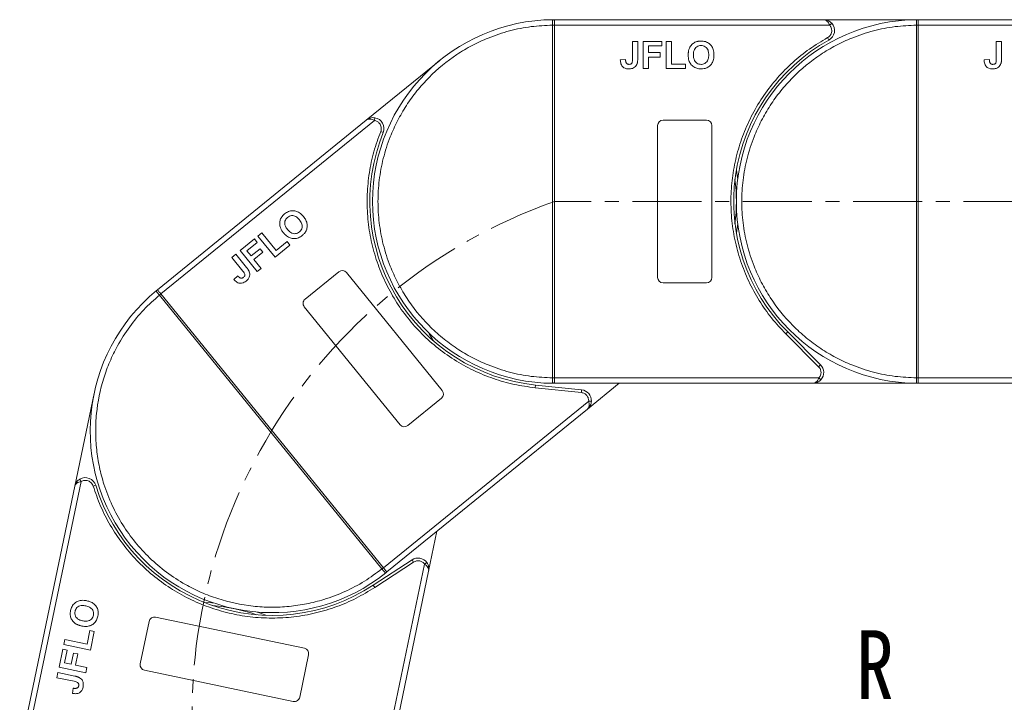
# Model space of a CAD drawing. Header units: millimetres. Extents: x -1004 to 529, y -22 to 1052.
# Tile 34 of 78: x -470 to -288, y 649 to 775. Entities that reach past the tile are written whole.
import ezdxf

# ---------------------------------------------------------------- set-up
doc = ezdxf.new("R2010")
doc.units = ezdxf.units.MM
doc.linetypes.add('CENTERX2', pattern=[20.32, 12.7, -2.54, 2.54, -2.54])
doc.styles.add('样式 1', font='仿宋_GB2312.ttf', dxfattribs={"width": 0.8, "height": 6})

msp = doc.modelspace()

# ---------------------------------------------------------------- linework, layer by layer
at = {"color": 7, "linetype": 'Continuous', "lineweight": 15}
for p, q in [((-371.466, 775.059), (-371.232, 775.06)), ((-321.66, 775.06), (-371.232, 775.06)), ((-304.232, 775.06), (-321.66, 775.06)), ((-320.542, 774.06), (-320.169, 774.393)), ((-304.466, 775.059), (-304.232, 775.06)), ((-254.66, 775.06), (-304.232, 775.06)), ((-371.582, 774.058), (-371.582, 774.061)), ((-371.582, 709.062), (-371.582, 774.058)), ((-371.582, 774.058), (-371.232, 774.058)), ((-371.232, 774.06), (-320.542, 774.06)), ((-371.232, 774.058), (-371.232, 709.062)), ((-304.582, 774.058), (-304.582, 774.061)), ((-304.582, 709.062), (-304.582, 774.058)), ((-304.582, 774.058), (-304.232, 774.058)), ((-304.232, 774.06), (-253.542, 774.06)), ((-304.232, 774.058), (-304.232, 709.062)), ((-356.86, 771.06), (-355.898, 771.06)), ((-356.86, 767.823), (-356.86, 771.06)), ((-355.898, 771.06), (-355.898, 767.908)), ((-354.873, 766.06), (-354.873, 771.06)), ((-354.873, 771.06), (-351.475, 771.06)), ((-351.475, 771.06), (-351.475, 770.226)), ((-350.642, 771.06), (-349.68, 771.06)), ((-350.642, 766.06), (-350.642, 771.06)), ((-349.68, 771.06), (-349.68, 766.893)), ((-320.692, 771.31), (-320.934, 771.747)), ((-289.86, 767.823), (-289.86, 771.06)), ((-289.86, 771.06), (-288.898, 771.06)), ((-288.898, 771.06), (-288.898, 767.908)), ((-351.475, 770.226), (-353.911, 770.226)), ((-353.911, 770.226), (-353.911, 769.008)), ((-353.911, 769.008), (-351.796, 769.008)), ((-351.796, 769.008), (-351.796, 768.175)), ((-392.359, 767.557), (-405.885, 756.566)), ((-358.142, 767.726), (-359.104, 767.662)), ((-351.796, 768.175), (-353.911, 768.175)), ((-353.911, 768.175), (-353.911, 766.06)), ((-291.142, 767.726), (-292.104, 767.662)), ((-353.911, 766.06), (-354.873, 766.06)), ((-347.116, 766.06), (-350.642, 766.06)), ((-349.68, 766.893), (-347.116, 766.893)), ((-347.116, 766.893), (-347.116, 766.06)), ((-405.885, 756.566), (-444.354, 725.302)), ((-443.724, 724.526), (-404.386, 756.495)), ((-404.386, 756.495), (-404.307, 756.988)), ((-351.232, 756.56), (-343.232, 756.56)), ((-402.768, 754.266), (-403.232, 754.453)), ((-352.232, 727.56), (-352.232, 755.56)), ((-342.232, 755.56), (-342.232, 727.56)), ((-429.136, 732.515), (-426.5, 734.658)), ((-426.5, 734.658), (-425.974, 734.011)), ((-425.853, 735.183), (-425.107, 735.79)), ((-422.7, 731.303), (-425.853, 735.183)), ((-425.107, 735.79), (-422.479, 732.556)), ((-425.974, 734.011), (-427.865, 732.475)), ((-427.097, 731.529), (-425.455, 732.864)), ((-425.455, 732.864), (-424.929, 732.217)), ((-419.964, 733.527), (-422.7, 731.303)), ((-422.479, 732.556), (-420.489, 734.173)), ((-420.489, 734.173), (-419.964, 733.527)), ((-430.679, 731.262), (-429.932, 731.868)), ((-428.638, 728.75), (-430.679, 731.262)), ((-429.932, 731.868), (-427.944, 729.422)), ((-425.983, 728.635), (-429.136, 732.515)), ((-427.865, 732.475), (-427.097, 731.529)), ((-424.929, 732.217), (-426.571, 730.883)), ((-426.571, 730.883), (-425.237, 729.241)), ((-425.237, 729.241), (-425.983, 728.635)), ((-429.571, 727.866), (-430.277, 727.21)), ((-417.166, 723.559), (-410.958, 728.604)), ((-409.551, 728.459), (-391.892, 706.729)), ((-343.232, 726.56), (-351.232, 726.56)), ((-444.536, 725.154), (-444.354, 725.302)), ((-443.994, 724.304), (-443.996, 724.306)), ((-443.994, 724.304), (-443.723, 724.524)), ((-403.003, 673.864), (-443.994, 724.304)), ((-443.723, 724.524), (-402.731, 674.084)), ((-399.653, 700.423), (-417.311, 722.152)), ((-328.627, 717.164), (-328.273, 717.518)), ((-322.583, 711.12), (-328.627, 717.164)), ((-322.229, 711.474), (-328.273, 717.518)), ((-322.583, 711.12), (-322.229, 711.474)), ((-371.232, 709.062), (-371.582, 709.062)), ((-371.582, 709.059), (-371.582, 709.062)), ((-322.525, 709.06), (-371.232, 709.06)), ((-322.153, 708.726), (-322.525, 709.06)), ((-304.232, 709.062), (-304.582, 709.062)), ((-304.582, 709.059), (-304.582, 709.062)), ((-255.525, 709.06), (-304.232, 709.06)), ((-374.778, 707.242), (-374.727, 707.74)), ((-366.276, 706.364), (-374.778, 707.242)), ((-366.224, 706.861), (-374.727, 707.74)), ((-371.232, 708.06), (-371.466, 708.06)), ((-371.232, 708.06), (-323.643, 708.06)), ((-365.168, 703.32), (-359.336, 708.06)), ((-323.643, 708.06), (-304.232, 708.06)), ((-304.232, 708.06), (-304.466, 708.06)), ((-304.232, 708.06), (-256.643, 708.06)), ((-456.019, 706.155), (-459.583, 689.095)), ((-366.276, 706.364), (-366.224, 706.861)), ((-364.931, 704.801), (-402.73, 674.083)), ((-392.037, 705.323), (-398.246, 700.277)), ((-364.432, 704.777), (-364.931, 704.801)), ((-402.099, 673.307), (-365.168, 703.32)), ((-459.583, 689.095), (-469.72, 640.571)), ((-468.741, 640.366), (-458.375, 689.985)), ((-458.375, 689.985), (-458.626, 690.418)), ((-455.714, 689.276), (-456.192, 689.128)), ((-394.404, 673.452), (-392.867, 680.809)), ((-395.155, 674.751), (-405.115, 627.074)), ((-397.457, 675.535), (-404.61, 670.854)), ((-397.183, 675.116), (-404.336, 670.436)), ((-397.183, 675.116), (-397.457, 675.535)), ((-394.752, 675.048), (-395.155, 674.751)), ((-404.136, 626.87), (-394.404, 673.452)), ((-402.731, 674.084), (-403.003, 673.864)), ((-403.001, 673.861), (-403.003, 673.864)), ((-402.099, 673.307), (-402.281, 673.16)), ((-404.336, 670.436), (-404.61, 670.854)), ((-447.521, 656.365), (-445.885, 664.196)), ((-444.702, 664.97), (-417.294, 659.244)), ((-457.319, 659.997), (-456.795, 662.507)), ((-456.795, 662.507), (-455.979, 662.336)), ((-455.979, 662.336), (-456.7, 658.885)), ((-461.594, 659.908), (-461.398, 660.849)), ((-461.398, 660.849), (-457.319, 659.997)), ((-462.459, 655.766), (-461.765, 659.092)), ((-461.765, 659.092), (-460.949, 658.921)), ((-456.7, 658.885), (-461.594, 659.908)), ((-460.949, 658.921), (-461.447, 656.537)), ((-460.255, 656.288), (-459.822, 658.359)), ((-459.822, 658.359), (-459.006, 658.188)), ((-461.447, 656.537), (-460.255, 656.288)), ((-459.006, 658.188), (-459.439, 656.118)), ((-416.519, 658.061), (-418.155, 650.23)), ((-462.866, 653.821), (-462.669, 654.762)), ((-462.669, 654.762), (-459.584, 654.118)), ((-457.565, 654.744), (-462.459, 655.766)), ((-459.439, 656.118), (-457.368, 655.685)), ((-457.368, 655.685), (-457.565, 654.744)), ((-419.339, 649.456), (-446.747, 655.182)), ((-459.698, 653.159), (-462.866, 653.821)), ((-459.865, 651.884), (-459.999, 650.93))]:
    msp.add_line(p, q, dxfattribs=at)
at = {"color": 1, "linetype": 'CENTERX2', "lineweight": 13}
msp.add_line((-59.666, 741.56), (-371.232, 741.56), dxfattribs=at)
at = {"color": 7, "linetype": 'Continuous', "lineweight": 15, "flags": 128}
for points in [[(-337.732, 747.369), (-337.513, 745.926), (-337.48, 745.66)], [(-337.48, 737.459), (-337.513, 737.193), (-337.732, 735.75)], [(-394.448, 717.409), (-394.306, 717.181), (-393.565, 715.924)], [(-435.764, 667.7), (-434.307, 667.619), (-434.04, 667.597)], [(-426.012, 665.92), (-425.759, 665.833), (-424.391, 665.324)]]:
    msp.add_lwpolyline(points, dxfattribs=at)
at = {"color": 7, "linetype": 'Continuous', "lineweight": 15}
for centre, radius, start, end in [((-371.232, 741.56), 33.5, 90.40019, 269.59981), ((-371.468, 774.764), 0.295, 36.63988, 89.46164), ((-304.232, 741.56), 33.5, 90.40019, 269.59981), ((-321.66, 773.06), 2, 298.95502, 41.81031), ((-304.468, 774.764), 0.295, 36.63988, 89.46164), ((-371.494, 743.877), 30.184, 89.50169, 90.1661), ((-304.494, 743.877), 30.184, 89.50169, 90.1661), ((-304.232, 741.56), 34, 118.95502, 225), ((-404.623, 755.013), 2, 338.05502, 80.91031), ((-351.232, 755.56), 1, 90, 180), ((-343.232, 755.56), 1, 0, 90), ((-371.232, 741.56), 34, 158.05502, 264.1), ((-371.232, 741.56), 33.5, 352.96973, 7.03027), ((-410.327, 727.828), 1, 39.1, 129.1), ((-351.232, 727.56), 1, 180, 270), ((-343.232, 727.56), 1, 270, 360), ((-423.227, 699.304), 33.5, 129.50019, 308.69981), ((-444.352, 724.923), 0.295, 75.73988, 128.56164), ((-424.892, 700.937), 30.184, 128.60169, 129.2661), ((-416.535, 722.783), 1, 129.1, 219.1), ((-323.643, 710.06), 2, 318.18969, 45), ((-371.494, 739.242), 30.184, 269.8339, 270.49831), ((-304.494, 739.242), 30.184, 269.8339, 270.49831), ((-371.468, 708.356), 0.295, 270.53836, 323.36012), ((-304.468, 708.356), 0.295, 270.53836, 323.36012), ((-392.668, 706.099), 1, 309.1, 39.1), ((-366.43, 704.872), 2, 357.28969, 84.1), ((-398.876, 701.053), 1, 219.1, 309.1), ((-457.625, 688.686), 2, 17.15502, 120.01031), ((-423.227, 699.304), 34, 197.15502, 303.2), ((-396.362, 673.861), 2, 36.38969, 123.2), ((-421.969, 697.34), 30.184, 308.9339, 309.59831), ((-402.47, 673.387), 0.295, 309.63836, 2.46012), ((-436.928, 633.72), 33.5, 71.16973, 85.23027), ((-444.906, 663.992), 1, 78.2, 168.2), ((-417.498, 658.266), 1, 348.2, 78.2), ((-446.542, 656.161), 1, 168.2, 258.2), ((-419.134, 650.435), 1, 258.2, 348.2)]:
    msp.add_arc(centre, radius, start, end, dxfattribs=at)
at = {"color": 1, "linetype": 'CENTERX2', "lineweight": 13}
msp.add_arc((-337.887, 647.206), 100.073, 109.46357, 266.14113, dxfattribs=at)
at = {"color": 7, "linetype": 'Continuous', "lineweight": 15}
for points, knots in [([(-371.582, 774.061), (-371.582, 774.151), (-371.583, 774.316), (-371.582, 774.561), (-371.58, 774.756), (-371.568, 774.904), (-371.549, 774.996), (-371.519, 775.05), (-371.483, 775.056), (-371.466, 775.059)], [0, 0, 0, 0, 0.172016, 0.3127556, 0.4995985, 0.630391, 0.7580256, 0.8892284, 1, 1, 1, 1]), ([(-371.232, 774.94), (-371.232, 774.877), (-371.232, 774.751), (-371.232, 774.457), (-371.232, 774.214), (-371.232, 774.081), (-371.232, 774.06)], [0, 0, 0, 0, 0.3133347, 0.6266911, 0.9400476, 1, 1, 1, 1]), ([(-320.542, 774.06), (-320.61, 774.195), (-320.754, 774.483), (-321.033, 774.809), (-321.343, 775.021), (-321.554, 775.047), (-321.66, 775.06)], [0, 0, 0, 0, 0.23435025, 0.49819532, 0.74886904, 1, 1, 1, 1]), ([(-321.66, 775.06), (-321.391, 775.029), (-320.972, 774.981), (-320.474, 774.694), (-320.264, 774.487), (-320.169, 774.393)], [0, 0, 0, 0, 0.4984129, 0.772928, 1, 1, 1, 1]), ([(-304.582, 774.061), (-304.582, 774.151), (-304.583, 774.316), (-304.582, 774.561), (-304.58, 774.756), (-304.568, 774.904), (-304.549, 774.996), (-304.519, 775.05), (-304.483, 775.056), (-304.466, 775.059)], [0, 0, 0, 0, 0.172016, 0.3127556, 0.4995985, 0.630391, 0.7580256, 0.8892284, 1, 1, 1, 1]), ([(-304.232, 774.94), (-304.232, 774.877), (-304.232, 774.751), (-304.232, 774.457), (-304.232, 774.214), (-304.232, 774.081), (-304.232, 774.06)], [0, 0, 0, 0, 0.3133347, 0.6266911, 0.9400476, 1, 1, 1, 1]), ([(-371.582, 709.062), (-372.895, 709.122), (-375.56, 709.244), (-379.55, 710.058), (-383.193, 711.263), (-386.429, 712.769), (-389.254, 714.448), (-391.915, 716.416), (-395.194, 719.408), (-397.982, 722.873), (-400.184, 726.674), (-401.654, 729.926), (-402.828, 733.582), (-403.57, 737.579), (-403.811, 741.56), (-403.57, 745.54), (-402.828, 749.538), (-401.654, 753.194), (-400.184, 756.446), (-398.536, 759.289), (-396.596, 761.971), (-393.64, 765.282), (-390.206, 768.107), (-386.429, 770.35), (-383.193, 771.856), (-379.549, 773.062), (-375.56, 773.875), (-372.895, 773.998), (-371.582, 774.058)], [0, 0, 0, 0, 0.038862, 0.078912, 0.1200677, 0.1522272, 0.1843815, 0.2172151, 0.2500433, 0.3156185, 0.347778, 0.3799323, 0.4210926, 0.4611415, 0.5, 0.5388632, 0.578912, 0.6200677, 0.6522272, 0.6843815, 0.7172151, 0.7500433, 0.8156185, 0.847778, 0.8799323, 0.9210926, 0.9611404, 1, 1, 1, 1]), ([(-371.232, 774.06), (-371.232, 774.059), (-371.232, 774.059), (-371.232, 774.058), (-371.232, 774.058), (-371.232, 774.058)], [0, 0, 0, 0, 0.38469928, 0.69234964, 1, 1, 1, 1]), ([(-304.582, 709.062), (-305.895, 709.122), (-308.56, 709.244), (-312.55, 710.058), (-316.193, 711.263), (-319.429, 712.769), (-322.254, 714.448), (-324.915, 716.416), (-328.194, 719.408), (-330.982, 722.873), (-333.184, 726.674), (-334.654, 729.926), (-335.828, 733.582), (-336.57, 737.579), (-336.811, 741.56), (-336.57, 745.54), (-335.828, 749.538), (-334.654, 753.194), (-333.184, 756.446), (-331.536, 759.289), (-329.596, 761.971), (-326.64, 765.282), (-323.206, 768.107), (-319.429, 770.35), (-316.193, 771.856), (-312.549, 773.062), (-308.56, 773.875), (-305.895, 773.998), (-304.582, 774.058)], [0, 0, 0, 0, 0.038862, 0.078912, 0.1200677, 0.1522272, 0.1843815, 0.2172151, 0.2500433, 0.3156185, 0.347778, 0.3799323, 0.4210926, 0.4611415, 0.5, 0.5388632, 0.578912, 0.6200677, 0.6522272, 0.6843815, 0.7172151, 0.7500433, 0.8156185, 0.847778, 0.8799323, 0.9210926, 0.9611404, 1, 1, 1, 1]), ([(-320.934, 771.747), (-320.824, 771.819), (-320.601, 771.966), (-320.354, 772.29), (-320.19, 772.662), (-320.17, 772.929), (-320.16, 773.06)], [0, 0, 0, 0, 0.2455128, 0.5, 0.7544872, 1, 1, 1, 1]), ([(-304.232, 774.06), (-304.232, 774.059), (-304.232, 774.059), (-304.232, 774.058), (-304.232, 774.058), (-304.232, 774.058)], [0, 0, 0, 0, 0.38469928, 0.69234964, 1, 1, 1, 1]), ([(-346.38, 769.801), (-346.32, 769.921), (-346.2, 770.16), (-345.883, 770.551), (-345.563, 770.805), (-345.321, 770.914), (-345.292, 770.927)], [0, 0, 0, 0, 0.2508959, 0.50216611, 0.94051172, 1, 1, 1, 1]), ([(-345.292, 770.927), (-345.23, 770.952), (-345.106, 771.002), (-344.922, 771.05), (-344.746, 771.086), (-344.579, 771.108), (-344.409, 771.122), (-344.296, 771.123), (-344.239, 771.124)], [0, 0, 0, 0, 0.1854289, 0.3721896, 0.5277082, 0.6838775, 0.8416784, 1, 1, 1, 1]), ([(-344.239, 771.124), (-344.105, 771.119), (-343.701, 771.106), (-343.047, 770.911), (-342.429, 770.424), (-342.001, 769.717), (-341.87, 769.066), (-341.862, 768.652), (-341.86, 768.553)], [0, 0, 0, 0, 0.1013981, 0.3069957, 0.5061443, 0.6852619, 0.9245571, 1, 1, 1, 1]), ([(-328.627, 717.164), (-329.524, 718.123), (-331.32, 720.039), (-333.591, 723.306), (-335.517, 726.828), (-337.026, 730.594), (-338.085, 734.51), (-338.671, 738.483), (-338.796, 742.455), (-338.468, 746.385), (-337.698, 750.252), (-336.479, 754.035), (-334.818, 757.691), (-332.718, 761.162), (-330.227, 764.365), (-327.402, 767.217), (-324.317, 769.729), (-322.062, 771.074), (-320.934, 771.747)], [0, 0, 0, 0, 0.0616516, 0.1233073, 0.1864354, 0.25, 0.3135645, 0.3766927, 0.4383422, 0.5, 0.5616495, 0.6233073, 0.6864354, 0.75, 0.8135645, 0.8766927, 0.9383443, 1, 1, 1, 1]), ([(-346.604, 768.53), (-346.603, 768.596), (-346.602, 768.73), (-346.587, 768.937), (-346.563, 769.15), (-346.521, 769.37), (-346.465, 769.589), (-346.408, 769.73), (-346.38, 769.801)], [0, 0, 0, 0, 0.1539502, 0.3081809, 0.478699, 0.6499612, 0.8242026, 1, 1, 1, 1]), ([(-345.642, 768.563), (-345.638, 768.696), (-345.628, 769.033), (-345.51, 769.511), (-345.225, 769.926), (-344.867, 770.181), (-344.514, 770.28), (-344.3, 770.288), (-344.227, 770.29)], [0, 0, 0, 0, 0.1586166, 0.4008637, 0.5730594, 0.7454856, 0.9129852, 1, 1, 1, 1]), ([(-344.227, 770.29), (-344.092, 770.282), (-343.822, 770.265), (-343.438, 770.096), (-343.127, 769.809), (-342.889, 769.347), (-342.827, 768.918), (-342.822, 768.632), (-342.821, 768.577)], [0, 0, 0, 0, 0.1602922, 0.3219224, 0.4907614, 0.6575692, 0.9338827, 1, 1, 1, 1]), ([(-357.559, 765.996), (-357.693, 766.001), (-357.997, 766.014), (-358.449, 766.175), (-358.807, 766.501), (-359.062, 767.008), (-359.087, 767.405), (-359.104, 767.662)], [0, 0, 0, 0, 0.1552919, 0.3531453, 0.543243, 0.704067, 1, 1, 1, 1]), ([(-358.012, 767.104), (-358.031, 767.141), (-358.069, 767.216), (-358.097, 767.33), (-358.116, 767.435), (-358.129, 767.532), (-358.137, 767.629), (-358.14, 767.694), (-358.142, 767.726)], [0, 0, 0, 0, 0.1938055, 0.3931273, 0.5440688, 0.6954121, 0.8476129, 1, 1, 1, 1]), ([(-357.497, 766.829), (-357.538, 766.83), (-357.622, 766.833), (-357.733, 766.865), (-357.826, 766.91), (-357.899, 766.965), (-357.962, 767.03), (-357.995, 767.079), (-358.012, 767.104)], [0, 0, 0, 0, 0.202387, 0.4109073, 0.5578292, 0.7094718, 0.8532239, 1, 1, 1, 1]), ([(-356.86, 767.823), (-356.863, 767.69), (-356.868, 767.459), (-356.917, 767.18), (-357.007, 767.001), (-357.125, 766.904), (-357.292, 766.839), (-357.419, 766.833), (-357.497, 766.829)], [0, 0, 0, 0, 0.29202728, 0.5048541, 0.61390458, 0.72368495, 0.82981647, 1, 1, 1, 1]), ([(-355.898, 767.908), (-355.899, 767.841), (-355.901, 767.708), (-355.909, 767.528), (-355.923, 767.369), (-355.943, 767.231), (-355.967, 767.092), (-355.994, 767.002), (-356.008, 766.957)], [0, 0, 0, 0, 0.2082698, 0.416707, 0.5614806, 0.7065734, 0.8528245, 1, 1, 1, 1]), ([(-344.225, 765.996), (-344.358, 766), (-344.762, 766.014), (-345.422, 766.204), (-346.044, 766.693), (-346.469, 767.403), (-346.594, 768.04), (-346.602, 768.441), (-346.604, 768.53)], [0, 0, 0, 0, 0.1021706, 0.3092201, 0.51365, 0.6922749, 0.9324126, 1, 1, 1, 1]), ([(-344.227, 766.829), (-344.361, 766.838), (-344.632, 766.857), (-345.012, 767.038), (-345.336, 767.339), (-345.585, 767.832), (-345.638, 768.264), (-345.642, 768.534), (-345.642, 768.563)], [0, 0, 0, 0, 0.15970987, 0.32042921, 0.49107352, 0.67705027, 0.96629027, 1, 1, 1, 1]), ([(-342.821, 768.577), (-342.826, 768.443), (-342.837, 768.068), (-342.977, 767.546), (-343.324, 767.126), (-343.701, 766.896), (-344.021, 766.834), (-344.194, 766.83), (-344.227, 766.829)], [0, 0, 0, 0, 0.1585903, 0.4472388, 0.6203806, 0.7935748, 0.9612953, 1, 1, 1, 1]), ([(-341.86, 768.553), (-341.863, 768.419), (-341.874, 768.017), (-342.016, 767.377), (-342.407, 766.715), (-342.981, 766.248), (-343.621, 766.023), (-344.042, 766.004), (-344.225, 765.996)], [0, 0, 0, 0, 0.1018882, 0.3073435, 0.4929627, 0.6786474, 0.8607914, 1, 1, 1, 1]), ([(-290.559, 765.996), (-290.693, 766.001), (-290.997, 766.014), (-291.449, 766.175), (-291.807, 766.501), (-292.062, 767.008), (-292.087, 767.405), (-292.104, 767.662)], [0, 0, 0, 0, 0.1552919, 0.3531453, 0.543243, 0.704067, 1, 1, 1, 1]), ([(-291.012, 767.104), (-291.031, 767.141), (-291.069, 767.216), (-291.097, 767.33), (-291.116, 767.435), (-291.129, 767.532), (-291.137, 767.629), (-291.14, 767.694), (-291.142, 767.726)], [0, 0, 0, 0, 0.1938055, 0.3931273, 0.5440688, 0.6954121, 0.8476129, 1, 1, 1, 1]), ([(-290.497, 766.829), (-290.538, 766.83), (-290.622, 766.833), (-290.733, 766.865), (-290.826, 766.91), (-290.899, 766.965), (-290.962, 767.03), (-290.995, 767.079), (-291.012, 767.104)], [0, 0, 0, 0, 0.202387, 0.4109073, 0.5578292, 0.7094718, 0.8532239, 1, 1, 1, 1]), ([(-289.86, 767.823), (-289.863, 767.69), (-289.868, 767.459), (-289.917, 767.18), (-290.007, 767.001), (-290.125, 766.904), (-290.292, 766.839), (-290.419, 766.833), (-290.497, 766.829)], [0, 0, 0, 0, 0.2920273, 0.5048541, 0.6139046, 0.723685, 0.8298165, 1, 1, 1, 1]), ([(-288.898, 767.908), (-288.899, 767.841), (-288.901, 767.708), (-288.909, 767.528), (-288.923, 767.369), (-288.943, 767.231), (-288.967, 767.092), (-288.994, 767.002), (-289.008, 766.957)], [0, 0, 0, 0, 0.2082698, 0.416707, 0.5614806, 0.7065734, 0.8528245, 1, 1, 1, 1]), ([(-356.008, 766.957), (-356.062, 766.833), (-356.17, 766.584), (-356.473, 766.281), (-356.939, 766.032), (-357.325, 766.009), (-357.559, 765.996)], [0, 0, 0, 0, 0.2064605, 0.4135145, 0.6452106, 1, 1, 1, 1]), ([(-289.008, 766.957), (-289.062, 766.833), (-289.17, 766.584), (-289.473, 766.281), (-289.939, 766.032), (-290.325, 766.009), (-290.559, 765.996)], [0, 0, 0, 0, 0.2064605, 0.4135145, 0.6452106, 1, 1, 1, 1]), ([(-405.885, 756.566), (-405.656, 756.712), (-405.301, 756.938), (-404.733, 757.03), (-404.44, 757.001), (-404.307, 756.988)], [0, 0, 0, 0, 0.4984129, 0.772928, 1, 1, 1, 1]), ([(-404.386, 756.495), (-404.524, 756.557), (-404.817, 756.69), (-405.24, 756.767), (-405.614, 756.736), (-405.794, 756.622), (-405.885, 756.566)], [0, 0, 0, 0, 0.2343503, 0.4981953, 0.748869, 1, 1, 1, 1]), ([(-374.778, 707.242), (-376.079, 707.42), (-378.681, 707.775), (-382.504, 708.878), (-386.22, 710.396), (-389.766, 712.367), (-393.057, 714.738), (-396.018, 717.452), (-398.62, 720.456), (-400.843, 723.712), (-402.685, 727.199), (-404.125, 730.904), (-405.142, 734.789), (-405.701, 738.807), (-405.788, 742.863), (-405.394, 746.857), (-404.584, 750.753), (-403.683, 753.22), (-403.232, 754.453)], [0, 0, 0, 0, 0.0616516, 0.1233073, 0.1864354, 0.25, 0.3135645, 0.3766927, 0.4383422, 0.5, 0.5616495, 0.6233073, 0.6864354, 0.75, 0.8135645, 0.8766927, 0.9383443, 1, 1, 1, 1]), ([(-403.232, 754.453), (-403.192, 754.578), (-403.111, 754.833), (-403.124, 755.24), (-403.232, 755.632), (-403.384, 755.852), (-403.459, 755.959)], [0, 0, 0, 0, 0.2455128, 0.5, 0.7544872, 1, 1, 1, 1]), ([(-420.924, 739.271), (-420.818, 739.352), (-420.496, 739.596), (-419.865, 739.858), (-419.078, 739.87), (-418.3, 739.591), (-417.788, 739.168), (-417.521, 738.852), (-417.457, 738.776)], [0, 0, 0, 0, 0.1013981, 0.3069957, 0.5061443, 0.6852619, 0.9245571, 1, 1, 1, 1]), ([(-421.752, 736.894), (-421.781, 737.025), (-421.839, 737.287), (-421.839, 737.79), (-421.751, 738.189), (-421.632, 738.426), (-421.618, 738.454)], [0, 0, 0, 0, 0.2508959, 0.5021661, 0.9405117, 1, 1, 1, 1]), ([(-421.618, 738.454), (-421.586, 738.513), (-421.521, 738.63), (-421.408, 738.783), (-421.295, 738.922), (-421.178, 739.045), (-421.056, 739.162), (-420.968, 739.235), (-420.924, 739.271)], [0, 0, 0, 0, 0.1854289, 0.3721896, 0.5277082, 0.6838775, 0.8416784, 1, 1, 1, 1]), ([(-420.398, 736.399), (-420.479, 736.505), (-420.684, 736.773), (-420.894, 737.218), (-420.935, 737.72), (-420.817, 738.143), (-420.606, 738.443), (-420.445, 738.584), (-420.39, 738.632)], [0, 0, 0, 0, 0.1586166, 0.4008637, 0.5730594, 0.7454856, 0.9129852, 1, 1, 1, 1]), ([(-420.39, 738.632), (-420.28, 738.711), (-420.06, 738.868), (-419.655, 738.979), (-419.232, 738.952), (-418.756, 738.744), (-418.437, 738.45), (-418.254, 738.231), (-418.218, 738.189)], [0, 0, 0, 0, 0.16029217, 0.32192242, 0.49076139, 0.65756923, 0.93388265, 1, 1, 1, 1]), ([(-418.218, 738.189), (-418.137, 738.083), (-417.91, 737.784), (-417.689, 737.29), (-417.693, 736.746), (-417.84, 736.329), (-418.05, 736.08), (-418.182, 735.967), (-418.206, 735.946)], [0, 0, 0, 0, 0.1585903, 0.4472388, 0.6203806, 0.7935748, 0.9612953, 1, 1, 1, 1]), ([(-417.457, 738.776), (-417.375, 738.671), (-417.13, 738.352), (-416.836, 737.766), (-416.723, 737.005), (-416.874, 736.281), (-417.228, 735.703), (-417.543, 735.422), (-417.679, 735.3)], [0, 0, 0, 0, 0.1018882, 0.3073435, 0.4929627, 0.6786474, 0.8607914, 1, 1, 1, 1]), ([(-421.124, 735.767), (-421.165, 735.819), (-421.249, 735.923), (-421.368, 736.093), (-421.483, 736.274), (-421.59, 736.471), (-421.684, 736.676), (-421.729, 736.821), (-421.752, 736.894)], [0, 0, 0, 0, 0.1539502, 0.3081809, 0.478699, 0.6499612, 0.8242026, 1, 1, 1, 1]), ([(-418.206, 735.946), (-418.317, 735.868), (-418.538, 735.712), (-418.948, 735.613), (-419.388, 735.642), (-419.892, 735.868), (-420.207, 736.169), (-420.38, 736.377), (-420.398, 736.399)], [0, 0, 0, 0, 0.1597099, 0.3204292, 0.4910735, 0.6770503, 0.9662903, 1, 1, 1, 1]), ([(-417.679, 735.3), (-417.786, 735.22), (-418.107, 734.976), (-418.74, 734.707), (-419.531, 734.694), (-420.308, 734.977), (-420.807, 735.393), (-421.067, 735.699), (-421.124, 735.767)], [0, 0, 0, 0, 0.1021706, 0.3092201, 0.51365, 0.6922749, 0.9324126, 1, 1, 1, 1]), ([(-427.944, 729.422), (-427.903, 729.37), (-427.82, 729.265), (-427.713, 729.121), (-427.624, 728.988), (-427.553, 728.868), (-427.483, 728.746), (-427.448, 728.659), (-427.43, 728.615)], [0, 0, 0, 0, 0.20826979, 0.416707, 0.56148059, 0.70657343, 0.85282453, 1, 1, 1, 1]), ([(-428.027, 726.891), (-428.135, 726.811), (-428.379, 726.629), (-428.831, 726.469), (-429.315, 726.496), (-429.832, 726.729), (-430.102, 727.021), (-430.277, 727.21)], [0, 0, 0, 0, 0.1552919, 0.3531453, 0.543243, 0.704067, 1, 1, 1, 1]), ([(-429.078, 727.466), (-429.116, 727.483), (-429.193, 727.517), (-429.286, 727.587), (-429.368, 727.657), (-429.438, 727.724), (-429.506, 727.794), (-429.55, 727.842), (-429.571, 727.866)], [0, 0, 0, 0, 0.1938055, 0.3931273, 0.5440688, 0.6954121, 0.8476129, 1, 1, 1, 1]), ([(-428.505, 727.577), (-428.538, 727.552), (-428.605, 727.501), (-428.711, 727.456), (-428.812, 727.432), (-428.902, 727.429), (-428.993, 727.44), (-429.049, 727.457), (-429.078, 727.466)], [0, 0, 0, 0, 0.20238704, 0.41090731, 0.55782922, 0.70947182, 0.85322392, 1, 1, 1, 1]), ([(-428.638, 728.75), (-428.556, 728.645), (-428.414, 728.463), (-428.276, 728.215), (-428.233, 728.019), (-428.264, 727.87), (-428.352, 727.714), (-428.446, 727.629), (-428.505, 727.577)], [0, 0, 0, 0, 0.2920273, 0.5048541, 0.6139046, 0.723685, 0.8298165, 1, 1, 1, 1]), ([(-427.43, 728.615), (-427.393, 728.485), (-427.32, 728.224), (-427.365, 727.797), (-427.569, 727.31), (-427.855, 727.049), (-428.027, 726.891)], [0, 0, 0, 0, 0.2064605, 0.4135145, 0.6452106, 1, 1, 1, 1]), ([(-403.003, 673.864), (-404.059, 673.082), (-406.205, 671.496), (-409.814, 669.612), (-413.402, 668.249), (-416.863, 667.377), (-420.114, 666.898), (-423.421, 666.747), (-427.852, 667.002), (-432.201, 667.932), (-436.307, 669.493), (-439.499, 671.089), (-442.715, 673.186), (-445.813, 675.821), (-448.51, 678.757), (-450.833, 681.998), (-452.778, 685.569), (-454.173, 689.147), (-455.084, 692.597), (-455.598, 695.843), (-455.784, 699.148), (-455.578, 703.582), (-454.694, 707.94), (-453.178, 712.063), (-451.616, 715.272), (-449.549, 718.506), (-446.967, 721.653), (-444.975, 723.429), (-443.994, 724.304)], [0, 0, 0, 0, 0.038862, 0.078912, 0.1200677, 0.1522272, 0.1843815, 0.2172151, 0.2500433, 0.3156185, 0.347778, 0.3799323, 0.4210926, 0.4611415, 0.5, 0.5388632, 0.578912, 0.6200677, 0.6522272, 0.6843815, 0.7172151, 0.7500433, 0.8156185, 0.847778, 0.8799323, 0.9210926, 0.9611404, 1, 1, 1, 1]), ([(-443.996, 724.306), (-444.053, 724.376), (-444.158, 724.504), (-444.312, 724.694), (-444.433, 724.847), (-444.517, 724.969), (-444.561, 725.053), (-444.571, 725.113), (-444.547, 725.141), (-444.536, 725.154)], [0, 0, 0, 0, 0.172016, 0.3127556, 0.4995985, 0.630391, 0.7580256, 0.8892284, 1, 1, 1, 1]), ([(-444.279, 725.209), (-444.239, 725.16), (-444.16, 725.062), (-443.974, 724.834), (-443.821, 724.646), (-443.737, 724.543), (-443.724, 724.526)], [0, 0, 0, 0, 0.3133347, 0.6266911, 0.9400476, 1, 1, 1, 1]), ([(-443.724, 724.526), (-443.724, 724.526), (-443.723, 724.525), (-443.723, 724.525), (-443.723, 724.525), (-443.723, 724.524)], [0, 0, 0, 0, 0.38469928, 0.69234964, 1, 1, 1, 1]), ([(-371.466, 708.06), (-371.483, 708.063), (-371.52, 708.07), (-371.549, 708.124), (-371.568, 708.217), (-371.58, 708.363), (-371.582, 708.559), (-371.583, 708.804), (-371.582, 708.968), (-371.582, 709.059)], [0, 0, 0, 0, 0.1119973, 0.2448439, 0.3691679, 0.5008987, 0.6875333, 0.8281382, 1, 1, 1, 1]), ([(-371.232, 709.062), (-371.232, 709.061), (-371.232, 709.061), (-371.232, 709.06), (-371.232, 709.06), (-371.232, 709.06)], [0, 0, 0, 0, 0.3846661, 0.6923333, 1, 1, 1, 1]), ([(-371.232, 709.06), (-371.232, 708.947), (-371.232, 708.722), (-371.232, 708.423), (-371.232, 708.256), (-371.232, 708.19), (-371.232, 708.179)], [0, 0, 0, 0, 0.3133566, 0.6267132, 0.9400698, 1, 1, 1, 1]), ([(-323.643, 708.06), (-323.537, 708.073), (-323.326, 708.099), (-323.016, 708.311), (-322.737, 708.636), (-322.593, 708.924), (-322.525, 709.06)], [0, 0, 0, 0, 0.2515188, 0.5017844, 0.7656323, 1, 1, 1, 1]), ([(-304.466, 708.06), (-304.483, 708.063), (-304.52, 708.07), (-304.549, 708.124), (-304.568, 708.217), (-304.58, 708.363), (-304.582, 708.559), (-304.583, 708.804), (-304.582, 708.968), (-304.582, 709.059)], [0, 0, 0, 0, 0.1119973, 0.2448439, 0.3691679, 0.5008987, 0.6875333, 0.8281382, 1, 1, 1, 1]), ([(-304.232, 709.062), (-304.232, 709.061), (-304.232, 709.061), (-304.232, 709.06), (-304.232, 709.06), (-304.232, 709.06)], [0, 0, 0, 0, 0.3846661, 0.6923333, 1, 1, 1, 1]), ([(-304.232, 709.06), (-304.232, 708.947), (-304.232, 708.722), (-304.232, 708.423), (-304.232, 708.256), (-304.232, 708.19), (-304.232, 708.179)], [0, 0, 0, 0, 0.3133566, 0.6267132, 0.9400698, 1, 1, 1, 1]), ([(-322.153, 708.726), (-322.248, 708.633), (-322.457, 708.426), (-322.956, 708.138), (-323.374, 708.09), (-323.643, 708.06)], [0, 0, 0, 0, 0.2270634, 0.50158693, 1, 1, 1, 1]), ([(-365.168, 703.32), (-365.094, 703.397), (-364.946, 703.55), (-364.84, 703.91), (-364.829, 704.339), (-364.899, 704.653), (-364.931, 704.801)], [0, 0, 0, 0, 0.2515188, 0.5017844, 0.7656323, 1, 1, 1, 1]), ([(-364.432, 704.777), (-364.447, 704.645), (-364.479, 704.352), (-364.684, 703.814), (-364.979, 703.514), (-365.168, 703.32)], [0, 0, 0, 0, 0.2270634, 0.5015869, 1, 1, 1, 1]), ([(-459.583, 689.095), (-459.498, 689.353), (-459.365, 689.752), (-458.982, 690.181), (-458.737, 690.344), (-458.626, 690.418)], [0, 0, 0, 0, 0.4984129, 0.772928, 1, 1, 1, 1]), ([(-458.375, 689.985), (-458.522, 689.946), (-458.833, 689.864), (-459.209, 689.658), (-459.48, 689.398), (-459.549, 689.196), (-459.583, 689.095)], [0, 0, 0, 0, 0.2343503, 0.4981953, 0.748869, 1, 1, 1, 1]), ([(-456.192, 689.128), (-456.24, 689.25), (-456.338, 689.499), (-456.604, 689.807), (-456.936, 690.044), (-457.192, 690.118), (-457.318, 690.154)], [0, 0, 0, 0, 0.24551284, 0.5, 0.75448716, 1, 1, 1, 1]), ([(-404.336, 670.436), (-405.457, 669.753), (-407.701, 668.388), (-411.363, 666.833), (-415.204, 665.667), (-419.199, 664.96), (-423.249, 664.725), (-427.258, 664.964), (-431.172, 665.653), (-434.951, 666.779), (-438.579, 668.323), (-442.033, 670.29), (-445.272, 672.664), (-448.24, 675.429), (-450.866, 678.522), (-453.08, 681.87), (-454.908, 685.405), (-455.764, 687.887), (-456.192, 689.128)], [0, 0, 0, 0, 0.0616516, 0.1233073, 0.1864354, 0.25, 0.3135645, 0.3766927, 0.4383422, 0.5, 0.5616495, 0.6233073, 0.6864354, 0.75, 0.8135645, 0.8766927, 0.9383443, 1, 1, 1, 1]), ([(-394.404, 673.452), (-394.395, 673.559), (-394.378, 673.771), (-394.522, 674.118), (-394.784, 674.458), (-395.036, 674.657), (-395.155, 674.751)], [0, 0, 0, 0, 0.2515188, 0.50178442, 0.76563227, 1, 1, 1, 1]), ([(-394.752, 675.048), (-394.68, 674.936), (-394.52, 674.689), (-394.341, 674.142), (-394.379, 673.723), (-394.404, 673.452)], [0, 0, 0, 0, 0.2270634, 0.5015869, 1, 1, 1, 1]), ([(-402.281, 673.16), (-402.296, 673.151), (-402.329, 673.133), (-402.386, 673.156), (-402.459, 673.216), (-402.561, 673.323), (-402.686, 673.473), (-402.841, 673.663), (-402.944, 673.791), (-403.001, 673.861)], [0, 0, 0, 0, 0.11199725, 0.24484387, 0.3691679, 0.50089869, 0.68753328, 0.82813816, 1, 1, 1, 1]), ([(-402.731, 674.084), (-402.731, 674.084), (-402.731, 674.084), (-402.73, 674.083), (-402.73, 674.083), (-402.73, 674.083)], [0, 0, 0, 0, 0.3846661, 0.6923333, 1, 1, 1, 1]), ([(-402.73, 674.083), (-402.659, 673.996), (-402.517, 673.821), (-402.329, 673.589), (-402.223, 673.459), (-402.181, 673.408), (-402.175, 673.4)], [0, 0, 0, 0, 0.3133566, 0.6267132, 0.9400698, 1, 1, 1, 1]), ([(-460.347, 666.189), (-460.316, 666.318), (-460.22, 666.711), (-459.896, 667.312), (-459.292, 667.817), (-458.513, 668.091), (-457.848, 668.086), (-457.442, 668.01), (-457.344, 667.991)], [0, 0, 0, 0, 0.1013981, 0.3069957, 0.5061443, 0.6852619, 0.9245571, 1, 1, 1, 1]), ([(-457.344, 667.991), (-457.214, 667.961), (-456.823, 667.868), (-456.225, 667.598), (-455.657, 667.08), (-455.318, 666.423), (-455.228, 665.75), (-455.296, 665.334), (-455.325, 665.154)], [0, 0, 0, 0, 0.1018882, 0.3073435, 0.4929627, 0.6786474, 0.8607914, 1, 1, 1, 1]), ([(-460.371, 665.117), (-460.382, 665.183), (-460.406, 665.315), (-460.415, 665.505), (-460.414, 665.684), (-460.402, 665.852), (-460.38, 666.021), (-460.358, 666.133), (-460.347, 666.189)], [0, 0, 0, 0, 0.1854289, 0.3721896, 0.5277082, 0.6838775, 0.8416784, 1, 1, 1, 1]), ([(-458.127, 664.291), (-458.257, 664.322), (-458.585, 664.401), (-459.029, 664.615), (-459.377, 664.978), (-459.553, 665.381), (-459.578, 665.747), (-459.542, 665.958), (-459.529, 666.03)], [0, 0, 0, 0, 0.1586166, 0.4008637, 0.5730594, 0.7454856, 0.9129852, 1, 1, 1, 1]), ([(-459.529, 666.03), (-459.494, 666.16), (-459.422, 666.421), (-459.178, 666.762), (-458.833, 667.008), (-458.332, 667.146), (-457.899, 667.12), (-457.619, 667.065), (-457.564, 667.055)], [0, 0, 0, 0, 0.1602922, 0.3219224, 0.4907614, 0.6575692, 0.9338827, 1, 1, 1, 1]), ([(-457.564, 667.055), (-457.435, 667.024), (-457.07, 666.935), (-456.587, 666.692), (-456.247, 666.267), (-456.099, 665.851), (-456.104, 665.525), (-456.135, 665.354), (-456.141, 665.322)], [0, 0, 0, 0, 0.1585903, 0.4472388, 0.6203806, 0.7935748, 0.9612953, 1, 1, 1, 1]), ([(-459.49, 663.822), (-459.595, 663.905), (-459.806, 664.071), (-460.123, 664.462), (-460.306, 664.827), (-460.364, 665.086), (-460.371, 665.117)], [0, 0, 0, 0, 0.2508959, 0.5021661, 0.9405117, 1, 1, 1, 1]), ([(-458.292, 663.343), (-458.357, 663.357), (-458.487, 663.386), (-458.687, 663.442), (-458.891, 663.51), (-459.098, 663.595), (-459.3, 663.696), (-459.427, 663.78), (-459.49, 663.822)], [0, 0, 0, 0, 0.15395018, 0.3081809, 0.47869905, 0.64996124, 0.82420256, 1, 1, 1, 1]), ([(-455.325, 665.154), (-455.356, 665.024), (-455.452, 664.631), (-455.774, 664.024), (-456.379, 663.516), (-457.161, 663.245), (-457.81, 663.252), (-458.205, 663.327), (-458.292, 663.343)], [0, 0, 0, 0, 0.1021706, 0.3092201, 0.51365, 0.6922749, 0.9324126, 1, 1, 1, 1]), ([(-456.141, 665.322), (-456.177, 665.192), (-456.251, 664.931), (-456.506, 664.596), (-456.867, 664.341), (-457.4, 664.198), (-457.834, 664.234), (-458.1, 664.286), (-458.127, 664.291)], [0, 0, 0, 0, 0.1597099, 0.3204292, 0.4910735, 0.6770503, 0.9662903, 1, 1, 1, 1]), ([(-459.698, 653.159), (-459.568, 653.129), (-459.343, 653.077), (-459.08, 652.972), (-458.923, 652.847), (-458.852, 652.712), (-458.822, 652.535), (-458.842, 652.41), (-458.855, 652.332)], [0, 0, 0, 0, 0.2920273, 0.5048541, 0.6139046, 0.723685, 0.8298165, 1, 1, 1, 1]), ([(-459.584, 654.118), (-459.519, 654.103), (-459.388, 654.075), (-459.214, 654.029), (-459.061, 653.983), (-458.93, 653.935), (-458.799, 653.884), (-458.717, 653.839), (-458.676, 653.816)], [0, 0, 0, 0, 0.2082698, 0.416707, 0.5614806, 0.7065734, 0.8528245, 1, 1, 1, 1]), ([(-458.676, 653.816), (-458.565, 653.738), (-458.343, 653.581), (-458.109, 653.222), (-457.961, 652.716), (-458.017, 652.333), (-458.052, 652.101)], [0, 0, 0, 0, 0.2064605, 0.4135145, 0.6452106, 1, 1, 1, 1]), ([(-458.052, 652.101), (-458.084, 651.971), (-458.159, 651.676), (-458.409, 651.267), (-458.802, 650.982), (-459.35, 650.837), (-459.744, 650.893), (-459.999, 650.93)], [0, 0, 0, 0, 0.1552919, 0.3531453, 0.543243, 0.704067, 1, 1, 1, 1]), ([(-459.23, 651.885), (-459.27, 651.874), (-459.351, 651.852), (-459.468, 651.848), (-459.575, 651.85), (-459.672, 651.858), (-459.769, 651.869), (-459.833, 651.879), (-459.865, 651.884)], [0, 0, 0, 0, 0.1938055, 0.3931273, 0.5440688, 0.6954121, 0.8476129, 1, 1, 1, 1]), ([(-458.855, 652.332), (-458.865, 652.292), (-458.885, 652.21), (-458.938, 652.109), (-459.002, 652.026), (-459.07, 651.967), (-459.147, 651.918), (-459.202, 651.896), (-459.23, 651.885)], [0, 0, 0, 0, 0.202387, 0.4109073, 0.5578292, 0.7094718, 0.8532239, 1, 1, 1, 1])]:
    msp.add_open_spline(points, degree=3, knots=knots, dxfattribs=at)
for points in [[(-371.232, 775.06), (-371.232, 775.054), (-371.232, 775.044), (-371.232, 774.975), (-371.232, 774.94)], [(-304.232, 775.06), (-304.232, 775.054), (-304.232, 775.044), (-304.232, 774.975), (-304.232, 774.94)], [(-320.16, 773.06), (-320.178, 773.244), (-320.213, 773.613), (-320.432, 773.911), (-320.542, 774.06)], [(-403.459, 755.959), (-403.589, 756.091), (-403.849, 756.355), (-404.207, 756.448), (-404.386, 756.495)], [(-444.354, 725.302), (-444.351, 725.298), (-444.345, 725.29), (-444.301, 725.236), (-444.279, 725.209)], [(-322.143, 710.06), (-322.164, 710.258), (-322.205, 710.656), (-322.457, 710.965), (-322.583, 711.12)], [(-322.525, 709.06), (-322.416, 709.209), (-322.196, 709.507), (-322.161, 709.875), (-322.143, 710.06)], [(-371.232, 708.179), (-371.232, 708.145), (-371.232, 708.075), (-371.232, 708.065), (-371.232, 708.06)], [(-304.232, 708.179), (-304.232, 708.145), (-304.232, 708.075), (-304.232, 708.065), (-304.232, 708.06)], [(-365.266, 705.818), (-365.407, 705.959), (-365.689, 706.241), (-366.08, 706.323), (-366.276, 706.364)], [(-364.931, 704.801), (-364.94, 704.986), (-364.958, 705.356), (-365.163, 705.664), (-365.266, 705.818)], [(-457.318, 690.154), (-457.502, 690.175), (-457.87, 690.216), (-458.207, 690.062), (-458.375, 689.985)], [(-396.055, 675.33), (-396.254, 675.35), (-396.651, 675.391), (-397.006, 675.208), (-397.183, 675.116)], [(-395.155, 674.751), (-395.278, 674.889), (-395.525, 675.165), (-395.879, 675.275), (-396.055, 675.33)], [(-402.175, 673.4), (-402.153, 673.373), (-402.109, 673.319), (-402.103, 673.311), (-402.099, 673.307)]]:
    msp.add_open_spline(points, degree=3, dxfattribs=at)

# ---------------------------------------------------------------- texts
at = {"color": 5, "lineweight": 9, "ltscale": 10, "insert": (-308.757, 662.556), "char_height": 12.675, "attachment_point": 3, "style": '样式 1'}
msp.add_mtext_dynamic_manual_height_columns('R', width=7.42965, gutter_width=12.5, heights=[3.963], dxfattribs=at)

doc.saveas('drawing.dxf')
